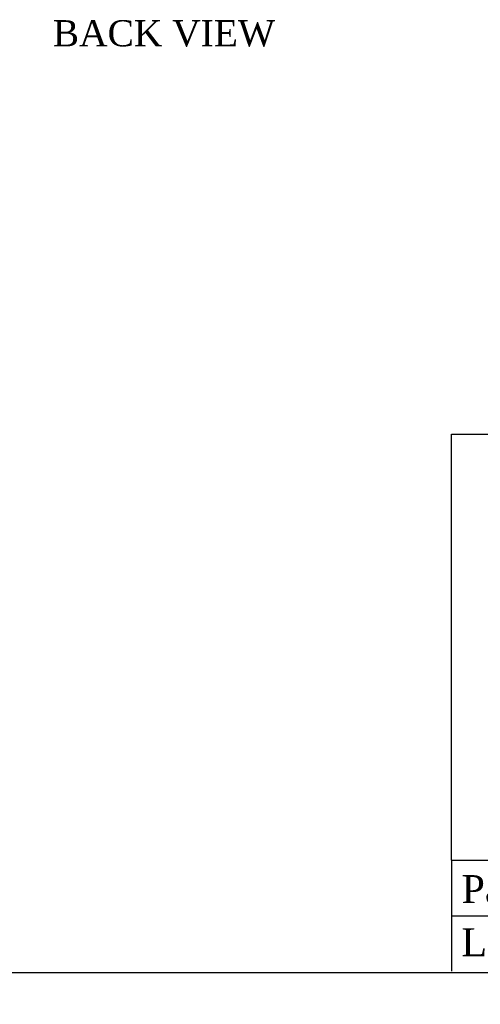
# Model space of a CAD drawing. Header units: inches. Extents: x 1 to 359, y -2 to 239.
# Tile 13 of 22: x 255 to 290, y -2 to 74. Entities that reach past the tile are written whole.
import ezdxf
from ezdxf import colors
from ezdxf.entities.mleader import LeaderData, LeaderLine
from ezdxf.enums import TextEntityAlignment as Align
from ezdxf.math import Vec2, Vec3

# ---------------------------------------------------------------- set-up
doc = ezdxf.new("R2010")
doc.units = ezdxf.units.IN
doc.header["$MEASUREMENT"] = 0
doc.layers.add('Default', color=7, linetype='Continuous')
doc.styles.add('SEACAD_Times_New_Roman', font='times.ttf')

# ---------------------------------------------------------------- blocks, each defined once
blk = doc.blocks.new('_DOT')
at = {"color": 0}
blk.add_line((0, 0), (-1, 0), dxfattribs=at)
at = {"color": 0, "const_width": 0.333}
blk.add_lwpolyline([(-0.1665, 0, 1), (0.1665, 0, 1)], format="xyb", close=True, dxfattribs=at)
blk = doc.blocks.new('BORDER')
at = {"layer": 'Default', "color": 7, "linetype": 'Continuous'}
for p, q in [((-8.3041875, 4.8171933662), (0, 4.8171933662)), ((-8.3041875, 1.004611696), (-8.3041875, 4.8171933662)), ((-8.3041875, 1.004611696), (0, 1.004611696)), ((-8.3041875, 1.004611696), (-8.3041875, 0.009543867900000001)), ((-8.3041875, 0.5070777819), (0, 0.5070777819)), ((-41.86, 0), (0, 0))]:
    blk.add_line(p, q, dxfattribs=at)
ml = blk.add_multileader_mtext('Standard', dxfattribs=at)
ml.set_content('{\\pxsm0.9;\\fTimes New Roman|b0||i0||c0|p34;\\W1.;Part # :\\P}', color=7)
ml.set_leader_properties()
ml.set_arrow_properties(name='DOT')
ml.build(insert=Vec2(0, 0))
ml.multileader.update_dxf_attribs({"leader_type": 0, "dogleg_length": 0, "arrow_head_size": 0.3125})
ctx = ml.context
ctx.base_point, ctx.char_height, ctx.arrow_head_size, ctx.landing_gap_size = Vec3(-8.3053121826, 0.7427171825), 0.25, 0.3125, 0.0875
notes = []
notes.append((ctx, [(0, (0, 0, 0), (0, 0), (1, 0), 1, [])]))
ctx.mtext.insert = Vec3(-8.2153121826, 0.870219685)
ml = blk.add_multileader_mtext('Standard', dxfattribs=at)
ml.set_content('{\\pxsm0.9;\\fTimes New Roman|b0||i0||c0|p34;\\W1.;Link:www.hammfg.com/HN4FS723624DS16\\P}', color=7)
ml.set_leader_properties()
ml.set_arrow_properties(name='DOT')
ml.build(insert=Vec2(0, 0))
ml.multileader.update_dxf_attribs({"leader_type": 0, "dogleg_length": 0, "arrow_head_size": 0.3125})
ctx = ml.context
ctx.base_point, ctx.char_height, ctx.arrow_head_size, ctx.landing_gap_size = Vec3(-8.3056594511, 0.2292848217), 0.25, 0.3125, 0.0875
notes.append((ctx, [(0, (0, 0, 0), (0, 0), (1, 0), 1, [])]))
ctx.mtext.insert = Vec3(-8.2156594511, 0.3941997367)
for ctx, leaders in notes:
    for number, flags, end, landing, length, lines in leaders:
        leader = LeaderData()
        leader.index, (leader.has_last_leader_line, leader.has_dogleg_vector, leader.attachment_direction) = number, flags
        leader.last_leader_point, leader.dogleg_vector, leader.dogleg_length = Vec3(end), Vec3(landing), length
        for number, points, colour, breaks in lines:
            line = LeaderLine()
            line.index, line.vertices, line.color, line.breaks = number, Vec3.list(points), colors.encode_raw_color(colour), breaks
            leader.lines.append(line)
        ctx.leaders.append(leader)

msp = doc.modelspace()

# ---------------------------------------------------------------- block references
at = {"layer": 'Default', "color": 7, "xscale": 8.55, "yscale": 8.55, "zscale": 8.55}
msp.add_blockref('BORDER', (359.2228250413, 0.6696231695), dxfattribs=at)

# ---------------------------------------------------------------- texts
at = {"layer": 'Default', "color": 7, "linetype": 'Continuous', "style": 'SEACAD_Times_New_Roman'}
msp.add_text('BACK VIEW', height=2, dxfattribs=at).set_placement((257.6799515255, 73.52985966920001), align=Align.TOP_LEFT)

doc.saveas('drawing.dxf')
